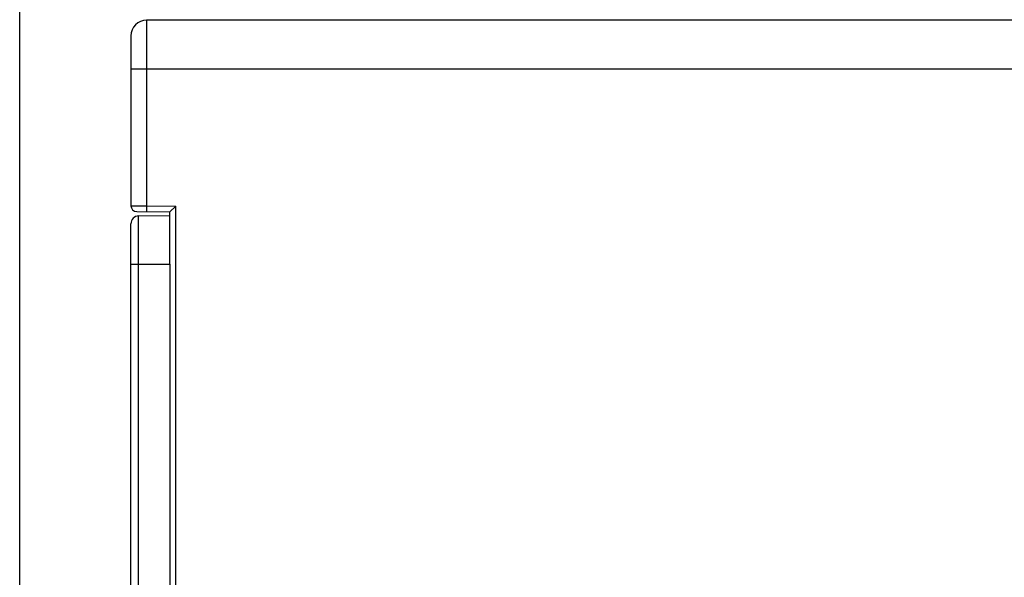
# Model space of a CAD drawing. Header units: millimetres. Extents: x 10777 to 12153, y -350 to 623.
# Tile 54 of 59: x 11153 to 11194, y 462 to 485. Entities that reach past the tile are written whole.
import ezdxf

# ---------------------------------------------------------------- set-up
doc = ezdxf.new("R2010")
doc.units = ezdxf.units.MM
doc.layers.add('07_ALL_FEATURES', color=7, linetype='Continuous')
doc.layers.add('7_ALL_FEATURES', color=7, linetype='Continuous')
doc.styles.get("Standard").update_dxf_attribs({"font": 'arial.ttf'})
doc.dimstyles.new('DIMSTYLE_1', dxfattribs={"dimtxt": 5, "dimasz": 3, "dimexe": 1, "dimexo": 1, "dimgap": 1.25, "dimtad": 1, "dimdec": 1, "dimzin": 0, "dimdsep": 46, "dimtxsty": 'Standard', "dimblk": '_FILLED', "dimblk1": '_FILLED', "dimblk2": '_FILLED', "dimcen": 0.09, "dimadec": 0, "dimazin": 0, "dimtp": 0.3, "dimtm": 0.3, "dimtfac": 1, "dimtdec": 1, "dimtofl": 0, "dimtmove": 0, "dimatfit": 3, "dimldrblk": '_FILLED', "dimfxl": 1, "dimtolj": 1, "dimtzin": 0, "dimarcsym": 0})

# ---------------------------------------------------------------- blocks, each defined once
blk = doc.blocks.new('_FILLED')
at = {"color": 0, "linetype": 'ByBlock'}
blk.add_solid([(0, 0), (-1, 0.167), (-1, -0.167)], dxfattribs=at)
blk = doc.blocks.new('*D9')
at = {"color": 0, "linetype": 'Continuous', "lineweight": -2, "transparency": 16777216}
for p, q in [((11153.322, 436.656), (11153.322, 511.014)), ((11318.922, 485.774), (11318.922, 511.014)), ((11156.322, 510.014), (11315.922, 510.014))]:
    blk.add_line(p, q, dxfattribs=at)
at = {"layer": 'DEFPOINTS', "color": 0, "linetype": 'Continuous', "transparency": 16777216}
for p in [(11318.922, 510.014), (11318.922, 484.774), (11153.322, 435.656)]:
    blk.add_point(p, dxfattribs=at)
at = {"color": 0, "linetype": 'Continuous', "lineweight": -2, "transparency": 16777216, "xscale": 3, "yscale": 3, "zscale": 3, "rotation": 180}
blk.add_blockref('_FILLED', (11153.322, 510.014), dxfattribs=at)
at = {"color": 0, "linetype": 'Continuous', "lineweight": -2, "transparency": 16777216, "xscale": 3, "yscale": 3, "zscale": 3}
blk.add_blockref('_FILLED', (11318.922, 510.014), dxfattribs=at)
at = {"color": 0, "linetype": 'Continuous', "transparency": 16777216, "insert": (11227.461, 516.264), "char_height": 5, "attachment_point": 2}
blk.add_mtext('\\A1;D', dxfattribs=at)

msp = doc.modelspace()

# ---------------------------------------------------------------- linework, layer by layer
at = {"layer": '07_ALL_FEATURES', "color": 7, "linetype": 'Continuous'}
for p, q in [((11238.122, 485.014), (11158.522, 485.014)), ((11158.522, 485.014), (11158.522, 477.408)), ((11157.882, 484.374), (11157.882, 477.411)), ((11238.122, 483.014), (11157.882, 483.014)), ((11157.882, 477.411), (11158.426, 477.409)), ((11158.12, 477.171), (11159.482, 477.16)), ((11158.426, 477.409), (11158.522, 477.408)), ((11158.522, 477.408), (11158.52, 477.168)), ((11158.522, 477.408), (11159.722, 477.398)), ((11159.482, 477.16), (11159.722, 477.398)), ((11159.482, 475.014), (11159.482, 477.16)), ((11159.722, 459.554), (11159.722, 477.398)), ((11158.196, 476.991), (11159.482, 477.014))]:
    msp.add_line(p, q, dxfattribs=at)
for centre, radius, start, end in [((11158.522, 484.374), 0.64, 90, 180), ((11158.122, 477.411), 0.24, 180, 269.5)]:
    msp.add_arc(centre, radius, start, end, dxfattribs=at)
at = {"layer": '7_ALL_FEATURES', "color": 7, "linetype": 'Continuous'}
for p, q in [((11158.196, 476.991), (11159.482, 477.014)), ((11158.196, 454.476), (11158.196, 476.991)), ((11157.882, 439.916), (11157.882, 476.671)), ((11157.882, 475.014), (11159.482, 475.014)), ((11159.482, 475.014), (11159.482, 454.134))]:
    msp.add_line(p, q, dxfattribs=at)
msp.add_arc((11158.202, 476.671), 0.32, 91, 180, dxfattribs=at)

# ---------------------------------------------------------------- dimensions: what is measured, and where the dimension line sits
at = {"color": 7, "linetype": 'Continuous'}
dim = msp.add_linear_dim(base=(11318.922, 510.014), p1=(11153.322, 435.656), p2=(11318.922, 484.774), text='D', dimstyle='DIMSTYLE_1', dxfattribs=at)
dim.commit()
dim.dimension.update_dxf_attribs({"geometry": '*D9', "text_midpoint": (11227.461, 510.014), "dimtype": 160})

doc.saveas('drawing.dxf')
